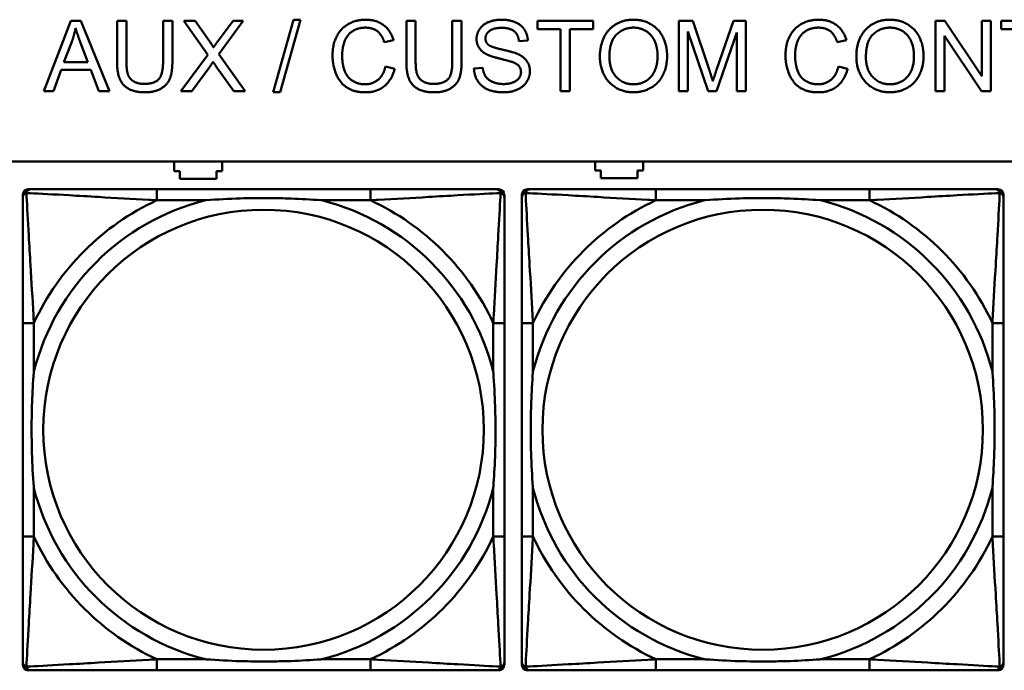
# Model space of a CAD drawing. Header units: inches. Extents: x 7.4 to 53, y 27.5 to 52.4.
# Tile 47 of 128: x 32.9 to 34.3, y 33.1 to 34. Entities that reach past the tile are written whole.
import ezdxf

# ---------------------------------------------------------------- set-up
doc = ezdxf.new("R2010")
doc.units = ezdxf.units.IN
doc.header["$MEASUREMENT"] = 0
doc.layers.add('Visible Edges(ANSI)', color=7, linetype='Continuous', lineweight=50)
doc.layers.add('Visible Tangent Edges(ANSI)', color=7, linetype='Continuous', lineweight=50)

msp = doc.modelspace()

# ---------------------------------------------------------------- linework, layer by layer
at = {"layer": 'Visible Edges(ANSI)'}
for p, q in [((32.9341, 33.9162), (32.9725, 34.0162)), ((32.9725, 34.0162), (32.9868, 34.0162)), ((32.9868, 34.0162), (33.0277, 33.9162)), ((33.0384, 33.9584), (33.0384, 34.0162)), ((33.0384, 34.0162), (33.0517, 34.0162)), ((33.0517, 34.0162), (33.0517, 33.9585)), ((33.1038, 33.9585), (33.1038, 34.0162)), ((33.1038, 34.0162), (33.1171, 34.0162)), ((33.1171, 34.0162), (33.1171, 33.9584)), ((33.1676, 33.968), (33.1336, 34.0162)), ((33.1336, 34.0162), (33.1493, 34.0162)), ((33.1493, 34.0162), (33.1676, 33.9906)), ((33.2179, 34.0162), (33.1833, 33.9686)), ((33.1836, 33.9896), (33.2035, 34.0162)), ((33.2035, 34.0162), (33.2179, 34.0162)), ((33.2604, 33.9145), (33.2894, 34.0179)), ((33.2993, 34.0179), (33.2703, 33.9145)), ((33.2894, 34.0179), (33.2993, 34.0179)), ((33.4499, 33.9584), (33.4499, 34.0162)), ((33.4499, 34.0162), (33.4631, 34.0162)), ((33.4631, 34.0162), (33.4631, 33.9585)), ((33.5153, 33.9585), (33.5153, 34.0162)), ((33.5153, 34.0162), (33.5285, 34.0162)), ((33.5285, 34.0162), (33.5285, 33.9584)), ((33.6363, 34.0044), (33.6363, 34.0162)), ((33.6363, 34.0162), (33.7156, 34.0162)), ((33.7156, 34.0162), (33.7156, 34.0044)), ((33.8375, 34.0162), (33.8574, 34.0162)), ((33.8375, 33.9162), (33.8375, 34.0162)), ((33.8574, 34.0162), (33.8811, 33.9454)), ((33.8912, 33.9466), (33.9152, 34.0162)), ((33.9152, 34.0162), (33.933, 34.0162)), ((33.933, 34.0162), (33.933, 33.9162)), ((34.2025, 34.0162), (34.2161, 34.0162)), ((34.2025, 33.9162), (34.2025, 34.0162)), ((34.2161, 34.0162), (34.2687, 33.9377)), ((34.2687, 33.9377), (34.2687, 34.0162)), ((34.2687, 34.0162), (34.2814, 34.0162)), ((34.2814, 34.0162), (34.2814, 33.9162)), ((34.2961, 34.0044), (34.2961, 34.0162)), ((34.2961, 34.0162), (34.3753, 34.0162)), ((33.6692, 34.0044), (33.6363, 34.0044)), ((33.6692, 33.9162), (33.6692, 34.0044)), ((33.7156, 34.0044), (33.6825, 34.0044)), ((33.6825, 34.0044), (33.6825, 33.9162)), ((33.8791, 33.9162), (33.8502, 34.0013)), ((33.8502, 34.0013), (33.8502, 33.9162)), ((33.9202, 33.9999), (33.891, 33.9162)), ((33.9202, 33.9162), (33.9202, 33.9999)), ((34.2678, 33.9162), (34.2152, 33.9947)), ((34.2152, 33.9947), (34.2152, 33.9162)), ((34.329, 34.0044), (34.2961, 34.0044)), ((32.9629, 33.9572), (32.974, 33.9865)), ((32.9864, 33.9849), (32.9969, 33.9572)), ((33.4317, 33.9888), (33.4186, 33.9857)), ((33.6227, 33.9881), (33.6101, 33.9871)), ((34.0759, 33.9888), (34.0629, 33.9857)), ((33.129, 33.9162), (33.1676, 33.968)), ((33.1833, 33.9686), (33.2207, 33.9162)), ((32.9969, 33.9572), (32.9629, 33.9572)), ((33.1702, 33.9509), (33.1449, 33.9162)), ((33.2045, 33.9162), (33.1791, 33.9519)), ((33.4201, 33.9513), (33.4333, 33.948)), ((34.0644, 33.9513), (34.0776, 33.948)), ((32.9591, 33.9464), (32.9481, 33.9162)), ((33.001, 33.9464), (32.9591, 33.9464)), ((33.0126, 33.9162), (33.001, 33.9464)), ((33.5461, 33.9483), (33.5586, 33.9494)), ((32.9481, 33.9162), (32.9341, 33.9162)), ((33.0277, 33.9162), (33.0126, 33.9162)), ((33.1449, 33.9162), (33.129, 33.9162)), ((33.2207, 33.9162), (33.2045, 33.9162)), ((33.2703, 33.9145), (33.2604, 33.9145)), ((33.6825, 33.9162), (33.6692, 33.9162)), ((33.8502, 33.9162), (33.8375, 33.9162)), ((33.891, 33.9162), (33.8791, 33.9162)), ((33.933, 33.9162), (33.9202, 33.9162)), ((34.2152, 33.9162), (34.2025, 33.9162)), ((34.2814, 33.9162), (34.2678, 33.9162)), ((25.0548, 33.8162), (42.1488, 33.8162)), ((33.1197, 33.8021), (33.1197, 33.8161)), ((33.1197, 33.8161), (33.1277, 33.8161)), ((33.1277, 33.8161), (33.1277, 33.8162)), ((33.1797, 33.8162), (33.1797, 33.8161)), ((33.1797, 33.8161), (33.1877, 33.8161)), ((33.1877, 33.8161), (33.1877, 33.8021)), ((33.7187, 33.8031), (33.7187, 33.8162)), ((33.7867, 33.8162), (33.7867, 33.8031)), ((33.1277, 33.8021), (33.1197, 33.8021)), ((33.1277, 33.7911), (33.1277, 33.8021)), ((33.1797, 33.8021), (33.1797, 33.7911)), ((33.1877, 33.8021), (33.1797, 33.8021)), ((33.7267, 33.8031), (33.7187, 33.8031)), ((33.7267, 33.7921), (33.7267, 33.8031)), ((33.7787, 33.8031), (33.7787, 33.7921)), ((33.7867, 33.8031), (33.7787, 33.8031)), ((33.1797, 33.7911), (33.1277, 33.7911)), ((33.7787, 33.7921), (33.7267, 33.7921)), ((32.9042, 33.0993), (32.9042, 33.7686)), ((32.9121, 33.7765), (32.9161, 33.7765)), ((33.3987, 33.7765), (33.0948, 33.7765)), ((33.5775, 33.7765), (33.5814, 33.7765)), ((33.5893, 33.7686), (33.5893, 33.7647)), ((33.6142, 33.0993), (33.6142, 33.7686)), ((33.6221, 33.7765), (33.6261, 33.7765)), ((34.1087, 33.7765), (33.8048, 33.7765)), ((34.2875, 33.7765), (34.2914, 33.7765)), ((34.2993, 33.7686), (34.2993, 33.7647)), ((32.9042, 33.5859), (32.9042, 33.282)), ((33.5893, 33.282), (33.5893, 33.5859)), ((33.6142, 33.5859), (33.6142, 33.282)), ((34.2993, 33.282), (34.2993, 33.5859)), ((33.5893, 33.1033), (33.5893, 33.0993)), ((34.2993, 33.1033), (34.2993, 33.0993)), ((33.5814, 33.0915), (32.9121, 33.0915)), ((33.0948, 33.0915), (33.3987, 33.0915)), ((34.2914, 33.0915), (33.6221, 33.0915)), ((33.8048, 33.0915), (34.1087, 33.0915))]:
    msp.add_line(p, q, dxfattribs=at)
for centre, radius, start, end in [((32.9121, 33.7686), 0.00787, 90, 180), ((32.9161, 33.7647), 0.0118, 90, 180), ((33.5775, 33.7647), 0.0118, 0, 90), ((33.5814, 33.7686), 0.00787, 0, 90), ((33.6221, 33.7686), 0.00787, 90, 180), ((33.6261, 33.7647), 0.0118, 90, 180), ((34.2875, 33.7647), 0.0118, 0, 90), ((34.2914, 33.7686), 0.00787, 0, 90), ((32.9161, 33.1033), 0.0118, 180, 270), ((32.9121, 33.0993), 0.00787, 180, 270), ((33.5775, 33.1033), 0.0118, 270, 360), ((33.5814, 33.0993), 0.00787, 270, 0), ((33.6261, 33.1033), 0.0118, 180, 270), ((33.6221, 33.0993), 0.00787, 180, 270), ((34.2875, 33.1033), 0.0118, 270, 360), ((34.2914, 33.0993), 0.00787, 270, 0)]:
    msp.add_arc(centre, radius, start, end, dxfattribs=at)
for points in [[(33.3449, 33.9669), (33.3449, 33.9826), (33.3569, 34.0059), (33.3789, 34.0179), (33.3922, 34.0179)], [(33.3919, 34.0066), (33.3804, 34.0066), (33.3648, 33.9955), (33.3586, 33.9769), (33.3586, 33.967)], [(33.4186, 33.9857), (33.4151, 33.9966), (33.4019, 34.0066), (33.3919, 34.0066)], [(33.3922, 34.0179), (33.4072, 34.0179), (33.4276, 34.0026), (33.4317, 33.9888)], [(33.5498, 33.9903), (33.5498, 33.998), (33.5584, 34.0111), (33.575, 34.0179), (33.5851, 34.0179)], [(33.5851, 34.0179), (33.5962, 34.0179), (33.6132, 34.0108), (33.6224, 33.9968), (33.6227, 33.9881)], [(33.7252, 33.9649), (33.7252, 33.9898), (33.7519, 34.0179), (33.7731, 34.0179)], [(33.7388, 33.9647), (33.7388, 33.9873), (33.7591, 34.0066), (33.7731, 34.0066)], [(33.7731, 34.0179), (33.7869, 34.0179), (33.8092, 34.0047), (33.8208, 33.981), (33.8208, 33.966)], [(33.7731, 34.0066), (33.783, 34.0066), (33.799, 33.9966), (33.8072, 33.9784), (33.8072, 33.9662)], [(33.9892, 33.9669), (33.9892, 33.9826), (34.0012, 34.0059), (34.0232, 34.0179), (34.0365, 34.0179)], [(34.0362, 34.0066), (34.0247, 34.0066), (34.0091, 33.9955), (34.0029, 33.9769), (34.0029, 33.967)], [(34.0629, 33.9857), (34.0594, 33.9966), (34.0462, 34.0066), (34.0362, 34.0066)], [(34.0365, 34.0179), (34.0515, 34.0179), (34.0719, 34.0026), (34.0759, 33.9888)], [(34.09, 33.9649), (34.09, 33.9898), (34.1167, 34.0179), (34.1378, 34.0179)], [(34.1036, 33.9647), (34.1036, 33.9873), (34.1239, 34.0066), (34.1379, 34.0066)], [(34.1378, 34.0179), (34.1517, 34.0179), (34.174, 34.0047), (34.1856, 33.981), (34.1856, 33.966)], [(34.1379, 34.0066), (34.1478, 34.0066), (34.1638, 33.9966), (34.172, 33.9784), (34.172, 33.9662)], [(32.974, 33.9865), (32.9774, 33.9961), (32.9794, 34.0057)], [(32.9794, 34.0057), (32.9817, 33.9976), (32.9864, 33.9849)], [(33.5856, 34.0063), (33.5736, 34.0063), (33.5625, 33.9974), (33.5625, 33.9913)], [(33.6101, 33.9871), (33.6091, 33.9966), (33.5972, 34.0063), (33.5856, 34.0063)], [(33.1676, 33.9906), (33.1733, 33.9826), (33.1756, 33.9783)], [(33.1756, 33.9783), (33.1789, 33.9836), (33.1836, 33.9896)], [(33.564, 33.9686), (33.5568, 33.9724), (33.5498, 33.9835), (33.5498, 33.9903)], [(33.5625, 33.9913), (33.5625, 33.9858), (33.5664, 33.9823)], [(33.5664, 33.9823), (33.5703, 33.9789), (33.6027, 33.9716), (33.6087, 33.9689)], [(33.392, 33.9145), (33.3758, 33.9145), (33.3555, 33.9277), (33.3449, 33.9526), (33.3449, 33.9669)], [(33.3586, 33.967), (33.3586, 33.9543), (33.366, 33.9352), (33.3817, 33.9259), (33.3908, 33.9259)], [(33.6013, 33.9574), (33.5972, 33.959), (33.5695, 33.9657), (33.564, 33.9686)], [(33.6087, 33.9689), (33.6174, 33.9648), (33.6257, 33.9525), (33.6257, 33.9445)], [(33.7731, 33.9145), (33.7589, 33.9145), (33.7366, 33.9282), (33.7252, 33.9517), (33.7252, 33.9649)], [(33.773, 33.9259), (33.7583, 33.9259), (33.7388, 33.9467), (33.7388, 33.9647)], [(33.8072, 33.9662), (33.8072, 33.9468), (33.7879, 33.9259), (33.773, 33.9259)], [(33.8208, 33.966), (33.8208, 33.9509), (33.8086, 33.9269), (33.786, 33.9145), (33.7731, 33.9145)], [(34.0362, 33.9145), (34.0201, 33.9145), (33.9998, 33.9277), (33.9892, 33.9526), (33.9892, 33.9669)], [(34.0029, 33.967), (34.0029, 33.9543), (34.0103, 33.9352), (34.0259, 33.9259), (34.0351, 33.9259)], [(34.1378, 33.9145), (34.1237, 33.9145), (34.1014, 33.9282), (34.09, 33.9517), (34.09, 33.9649)], [(34.1378, 33.9259), (34.1231, 33.9259), (34.1036, 33.9467), (34.1036, 33.9647)], [(34.172, 33.9662), (34.172, 33.9468), (34.1527, 33.9259), (34.1378, 33.9259)], [(34.1856, 33.966), (34.1856, 33.9509), (34.1734, 33.9269), (34.1508, 33.9145), (34.1378, 33.9145)], [(33.078, 33.9145), (33.064, 33.9145), (33.0461, 33.9242), (33.0384, 33.9426), (33.0384, 33.9584)], [(33.0517, 33.9585), (33.0517, 33.9455), (33.0565, 33.9332), (33.0683, 33.9265), (33.0769, 33.9265)], [(33.0769, 33.9265), (33.0914, 33.9265), (33.1038, 33.9397), (33.1038, 33.9585)], [(33.1171, 33.9584), (33.1171, 33.9433), (33.1103, 33.9256), (33.0925, 33.9145), (33.078, 33.9145)], [(33.175, 33.958), (33.1717, 33.9529), (33.1702, 33.9509)], [(33.1791, 33.9519), (33.177, 33.9549), (33.175, 33.958)], [(33.3908, 33.9259), (33.4019, 33.9259), (33.4173, 33.9387), (33.4201, 33.9513)], [(33.4894, 33.9145), (33.4754, 33.9145), (33.4575, 33.9242), (33.4499, 33.9426), (33.4499, 33.9584)], [(33.4631, 33.9585), (33.4631, 33.9455), (33.4679, 33.9332), (33.4798, 33.9265), (33.4883, 33.9265)], [(33.4883, 33.9265), (33.5029, 33.9265), (33.5153, 33.9397), (33.5153, 33.9585)], [(33.5285, 33.9584), (33.5285, 33.9433), (33.5218, 33.9256), (33.5039, 33.9145), (33.4894, 33.9145)], [(33.613, 33.9433), (33.613, 33.948), (33.6076, 33.9551), (33.6013, 33.9574)], [(34.0351, 33.9259), (34.0462, 33.9259), (34.0616, 33.9387), (34.0644, 33.9513)], [(33.4333, 33.948), (33.4291, 33.9317), (33.4076, 33.9145), (33.392, 33.9145)], [(33.5888, 33.9145), (33.5751, 33.9145), (33.5568, 33.9224), (33.5464, 33.9383), (33.5461, 33.9483)], [(33.5586, 33.9494), (33.5595, 33.9419), (33.566, 33.9323), (33.5796, 33.9263), (33.5881, 33.9263)], [(33.5881, 33.9263), (33.5957, 33.9263), (33.6074, 33.9308), (33.613, 33.9387), (33.613, 33.9433)], [(33.6257, 33.9445), (33.6257, 33.9365), (33.6166, 33.9224), (33.5994, 33.9145), (33.5888, 33.9145)], [(33.8811, 33.9454), (33.8843, 33.9355), (33.8859, 33.9306)], [(33.8859, 33.9306), (33.8875, 33.936), (33.8912, 33.9466)], [(34.0776, 33.948), (34.0734, 33.9317), (34.0519, 33.9145), (34.0362, 33.9145)]]:
    msp.add_open_spline(points, degree=2, dxfattribs=at)
for points, knots in [([(33.0948, 33.7765), (33.0912, 33.7765), (33.0876, 33.7765), (33.084, 33.7765), (33.0508, 33.7765), (33.0171, 33.7765), (32.9863, 33.7765), (32.9593, 33.7765), (32.9338, 33.7765), (32.9203, 33.7765), (32.9187, 33.7765), (32.9173, 33.7765), (32.9161, 33.7765)], [0, 0, 0, 0, 0.0272471, 0.0272471, 0.0272471, 0.2790553, 0.2790553, 0.2790553, 0.4988354, 0.4988354, 0.4988354, 0.5252205, 0.5252205, 0.5252205, 0.5252205]), ([(33.5775, 33.7765), (33.5626, 33.7765), (33.521, 33.7765), (33.4803, 33.7765), (33.4538, 33.7765), (33.4259, 33.7765), (33.3987, 33.7765)], [-0.5252205, -0.5252205, -0.5252205, -0.5252205, -0.20743, -0.20743, -0.20743, 0, 0, 0, 0]), ([(33.8048, 33.7765), (33.8012, 33.7765), (33.7976, 33.7765), (33.794, 33.7765), (33.7608, 33.7765), (33.7271, 33.7765), (33.6963, 33.7765), (33.6693, 33.7765), (33.6438, 33.7765), (33.6303, 33.7765), (33.6287, 33.7765), (33.6273, 33.7765), (33.6261, 33.7765)], [0, 0, 0, 0, 0.0272471, 0.0272471, 0.0272471, 0.2790553, 0.2790553, 0.2790553, 0.4988354, 0.4988354, 0.4988354, 0.5252205, 0.5252205, 0.5252205, 0.5252205]), ([(34.2875, 33.7765), (34.2726, 33.7765), (34.231, 33.7765), (34.1903, 33.7765), (34.1638, 33.7765), (34.1359, 33.7765), (34.1087, 33.7765)], [-0.5252205, -0.5252205, -0.5252205, -0.5252205, -0.20743, -0.20743, -0.20743, 0, 0, 0, 0]), ([(32.9042, 33.7647), (32.9042, 33.7498), (32.9042, 33.7082), (32.9042, 33.6676), (32.9042, 33.641), (32.9042, 33.6132), (32.9042, 33.5859)], [-0.5252205, -0.5252205, -0.5252205, -0.5252205, -0.20743, -0.20743, -0.20743, 0, 0, 0, 0]), ([(33.164, 33.7607), (33.1645, 33.7608), (33.1649, 33.7608), (33.1814, 33.7621), (33.1975, 33.7629), (33.2204, 33.7636), (33.2271, 33.7638), (33.2363, 33.7639), (33.2388, 33.7639), (33.2428, 33.7639), (33.2444, 33.7639), (33.2476, 33.7639), (33.2491, 33.7639), (33.2527, 33.7639), (33.2547, 33.7639), (33.2609, 33.7638), (33.265, 33.7638), (33.2747, 33.7636), (33.2803, 33.7634), (33.3001, 33.7627), (33.3142, 33.7619), (33.3286, 33.7608), (33.3291, 33.7608), (33.3295, 33.7607)], [-0.416114, -0.416114, -0.416114, -0.416114, -0.4127691, -0.4127691, -0.2896446, -0.2896446, -0.2388934, -0.2388934, -0.2201881, -0.2201881, -0.2080204, -0.2080204, -0.196499, -0.196499, -0.1809939, -0.1809939, -0.149741, -0.149741, -0.1073162, -0.1073162, 0, 0, 0.0033356, 0.0033356, 0.0033356, 0.0033356]), ([(33.5893, 33.5859), (33.5893, 33.5895), (33.5893, 33.5931), (33.5893, 33.5967), (33.5893, 33.6299), (33.5893, 33.6636), (33.5893, 33.6945), (33.5893, 33.7214), (33.5893, 33.747), (33.5893, 33.7604), (33.5893, 33.762), (33.5893, 33.7635), (33.5893, 33.7647)], [0, 0, 0, 0, 0.0272471, 0.0272471, 0.0272471, 0.2790553, 0.2790553, 0.2790553, 0.4988354, 0.4988354, 0.4988354, 0.5252205, 0.5252205, 0.5252205, 0.5252205]), ([(33.6142, 33.7647), (33.6142, 33.7498), (33.6142, 33.7082), (33.6142, 33.6676), (33.6142, 33.641), (33.6142, 33.6132), (33.6142, 33.5859)], [-0.5252205, -0.5252205, -0.5252205, -0.5252205, -0.20743, -0.20743, -0.20743, 0, 0, 0, 0]), ([(33.874, 33.7607), (33.8745, 33.7608), (33.8749, 33.7608), (33.8914, 33.7621), (33.9075, 33.7629), (33.9304, 33.7636), (33.9371, 33.7638), (33.9463, 33.7639), (33.9488, 33.7639), (33.9528, 33.7639), (33.9544, 33.7639), (33.9576, 33.7639), (33.9591, 33.7639), (33.9627, 33.7639), (33.9647, 33.7639), (33.9709, 33.7638), (33.975, 33.7638), (33.9847, 33.7636), (33.9903, 33.7634), (34.0101, 33.7627), (34.0242, 33.7619), (34.0386, 33.7608), (34.0391, 33.7608), (34.0395, 33.7607)], [-0.416114, -0.416114, -0.416114, -0.416114, -0.4127691, -0.4127691, -0.2896446, -0.2896446, -0.2388934, -0.2388934, -0.2201881, -0.2201881, -0.2080204, -0.2080204, -0.196499, -0.196499, -0.1809939, -0.1809939, -0.149741, -0.149741, -0.1073162, -0.1073162, 0, 0, 0.0033356, 0.0033356, 0.0033356, 0.0033356]), ([(34.2993, 33.5859), (34.2993, 33.5895), (34.2993, 33.5931), (34.2993, 33.5967), (34.2993, 33.6299), (34.2993, 33.6636), (34.2993, 33.6945), (34.2993, 33.7214), (34.2993, 33.747), (34.2993, 33.7604), (34.2993, 33.762), (34.2993, 33.7635), (34.2993, 33.7647)], [0, 0, 0, 0, 0.0272471, 0.0272471, 0.0272471, 0.2790553, 0.2790553, 0.2790553, 0.4988354, 0.4988354, 0.4988354, 0.5252205, 0.5252205, 0.5252205, 0.5252205]), ([(32.92, 33.3512), (32.92, 33.3517), (32.9199, 33.3521), (32.9187, 33.3686), (32.9178, 33.3847), (32.9171, 33.4076), (32.917, 33.4143), (32.9169, 33.4235), (32.9168, 33.426), (32.9168, 33.4301), (32.9168, 33.4317), (32.9168, 33.4348), (32.9168, 33.4363), (32.9168, 33.4399), (32.9168, 33.4419), (32.9169, 33.4481), (32.917, 33.4522), (32.9172, 33.462), (32.9173, 33.4676), (32.918, 33.4873), (32.9188, 33.5014), (32.9199, 33.5159), (32.92, 33.5163), (32.92, 33.5167)], [-0.416114, -0.416114, -0.416114, -0.416114, -0.4127691, -0.4127691, -0.2896446, -0.2896446, -0.2388934, -0.2388934, -0.2201881, -0.2201881, -0.2080204, -0.2080204, -0.196499, -0.196499, -0.1809939, -0.1809939, -0.149741, -0.149741, -0.1073162, -0.1073162, 0, 0, 0.0033356, 0.0033356, 0.0033356, 0.0033356]), ([(33.5735, 33.5167), (33.5736, 33.5163), (33.5736, 33.5159), (33.5748, 33.4994), (33.5757, 33.4833), (33.5764, 33.4603), (33.5765, 33.4536), (33.5767, 33.4445), (33.5767, 33.442), (33.5767, 33.4379), (33.5767, 33.4363), (33.5767, 33.4332), (33.5767, 33.4317), (33.5767, 33.4281), (33.5767, 33.426), (33.5766, 33.4199), (33.5766, 33.4157), (33.5764, 33.406), (33.5762, 33.4004), (33.5755, 33.3806), (33.5747, 33.3666), (33.5736, 33.3521), (33.5736, 33.3517), (33.5735, 33.3512)], [-0.416114, -0.416114, -0.416114, -0.416114, -0.4127691, -0.4127691, -0.2896446, -0.2896446, -0.2388934, -0.2388934, -0.2201881, -0.2201881, -0.2080204, -0.2080204, -0.196499, -0.196499, -0.1809939, -0.1809939, -0.149741, -0.149741, -0.1073162, -0.1073162, 0, 0, 0.0033356, 0.0033356, 0.0033356, 0.0033356]), ([(33.63, 33.3512), (33.63, 33.3517), (33.6299, 33.3521), (33.6287, 33.3686), (33.6278, 33.3847), (33.6271, 33.4076), (33.627, 33.4143), (33.6269, 33.4235), (33.6268, 33.426), (33.6268, 33.4301), (33.6268, 33.4317), (33.6268, 33.4348), (33.6268, 33.4363), (33.6268, 33.4399), (33.6268, 33.4419), (33.6269, 33.4481), (33.627, 33.4522), (33.6272, 33.462), (33.6273, 33.4676), (33.628, 33.4873), (33.6288, 33.5014), (33.6299, 33.5159), (33.63, 33.5163), (33.63, 33.5167)], [-0.416114, -0.416114, -0.416114, -0.416114, -0.4127691, -0.4127691, -0.2896446, -0.2896446, -0.2388934, -0.2388934, -0.2201881, -0.2201881, -0.2080204, -0.2080204, -0.196499, -0.196499, -0.1809939, -0.1809939, -0.149741, -0.149741, -0.1073162, -0.1073162, 0, 0, 0.0033356, 0.0033356, 0.0033356, 0.0033356]), ([(34.2835, 33.5167), (34.2836, 33.5163), (34.2836, 33.5159), (34.2848, 33.4994), (34.2857, 33.4833), (34.2864, 33.4603), (34.2865, 33.4536), (34.2867, 33.4445), (34.2867, 33.442), (34.2867, 33.4379), (34.2867, 33.4363), (34.2867, 33.4332), (34.2867, 33.4317), (34.2867, 33.4281), (34.2867, 33.426), (34.2866, 33.4199), (34.2866, 33.4157), (34.2864, 33.406), (34.2862, 33.4004), (34.2855, 33.3806), (34.2847, 33.3666), (34.2836, 33.3521), (34.2836, 33.3517), (34.2835, 33.3512)], [-0.416114, -0.416114, -0.416114, -0.416114, -0.4127691, -0.4127691, -0.2896446, -0.2896446, -0.2388934, -0.2388934, -0.2201881, -0.2201881, -0.2080204, -0.2080204, -0.196499, -0.196499, -0.1809939, -0.1809939, -0.149741, -0.149741, -0.1073162, -0.1073162, 0, 0, 0.0033356, 0.0033356, 0.0033356, 0.0033356]), ([(32.9042, 33.282), (32.9042, 33.2548), (32.9042, 33.2269), (32.9042, 33.2004), (32.9042, 33.1598), (32.9042, 33.1182), (32.9042, 33.1033)], [3.9382945, 3.9382945, 3.9382945, 3.9382945, 4.1457245, 4.1457245, 4.1457245, 4.463515, 4.463515, 4.463515, 4.463515]), ([(33.5893, 33.1033), (33.5893, 33.1182), (33.5893, 33.1598), (33.5893, 33.2004), (33.5893, 33.2269), (33.5893, 33.2548), (33.5893, 33.282)], [-0.5252205, -0.5252205, -0.5252205, -0.5252205, -0.20743, -0.20743, -0.20743, 0, 0, 0, 0]), ([(33.6142, 33.282), (33.6142, 33.2548), (33.6142, 33.2269), (33.6142, 33.2004), (33.6142, 33.1598), (33.6142, 33.1182), (33.6142, 33.1033)], [3.9382945, 3.9382945, 3.9382945, 3.9382945, 4.1457245, 4.1457245, 4.1457245, 4.463515, 4.463515, 4.463515, 4.463515]), ([(34.2993, 33.1033), (34.2993, 33.1182), (34.2993, 33.1598), (34.2993, 33.2004), (34.2993, 33.2269), (34.2993, 33.2548), (34.2993, 33.282)], [-0.5252205, -0.5252205, -0.5252205, -0.5252205, -0.20743, -0.20743, -0.20743, 0, 0, 0, 0]), ([(33.3295, 33.1072), (33.3291, 33.1072), (33.3286, 33.1071), (33.3142, 33.1061), (33.3001, 33.1053), (33.2803, 33.1045), (33.2747, 33.1044), (33.265, 33.1042), (33.2609, 33.1041), (33.2547, 33.1041), (33.2527, 33.1041), (33.2491, 33.104), (33.2476, 33.104), (33.2444, 33.104), (33.2428, 33.104), (33.2388, 33.1041), (33.2363, 33.1041), (33.2271, 33.1042), (33.2204, 33.1043), (33.1975, 33.105), (33.1814, 33.1059), (33.1649, 33.1071), (33.1645, 33.1072), (33.164, 33.1072)], [-0.4149464, -0.4149464, -0.4149464, -0.4149464, -0.41162, -0.41162, -0.3046026, -0.3046026, -0.2622958, -0.2622958, -0.23113, -0.23113, -0.215668, -0.215668, -0.2041787, -0.2041787, -0.1920448, -0.1920448, -0.1733916, -0.1733916, -0.1227817, -0.1227817, 0, 0, 0.0033356, 0.0033356, 0.0033356, 0.0033356]), ([(34.0395, 33.1072), (34.0391, 33.1072), (34.0386, 33.1071), (34.0242, 33.1061), (34.0101, 33.1053), (33.9903, 33.1045), (33.9847, 33.1044), (33.975, 33.1042), (33.9709, 33.1041), (33.9647, 33.1041), (33.9627, 33.1041), (33.9591, 33.104), (33.9576, 33.104), (33.9544, 33.104), (33.9528, 33.104), (33.9488, 33.1041), (33.9463, 33.1041), (33.9371, 33.1042), (33.9304, 33.1043), (33.9075, 33.105), (33.8914, 33.1059), (33.8749, 33.1071), (33.8745, 33.1072), (33.874, 33.1072)], [-0.4149464, -0.4149464, -0.4149464, -0.4149464, -0.41162, -0.41162, -0.3046026, -0.3046026, -0.2622958, -0.2622958, -0.23113, -0.23113, -0.215668, -0.215668, -0.2041787, -0.2041787, -0.1920448, -0.1920448, -0.1733916, -0.1733916, -0.1227817, -0.1227817, 0, 0, 0.0033356, 0.0033356, 0.0033356, 0.0033356]), ([(32.9161, 33.0915), (32.9309, 33.0915), (32.9725, 33.0915), (33.0132, 33.0915), (33.0397, 33.0915), (33.0676, 33.0915), (33.0948, 33.0915)], [-0.5252205, -0.5252205, -0.5252205, -0.5252205, -0.20743, -0.20743, -0.20743, 0, 0, 0, 0]), ([(33.3987, 33.0915), (33.4259, 33.0915), (33.4538, 33.0915), (33.4803, 33.0915), (33.521, 33.0915), (33.5626, 33.0915), (33.5775, 33.0915)], [3.9382945, 3.9382945, 3.9382945, 3.9382945, 4.1457245, 4.1457245, 4.1457245, 4.463515, 4.463515, 4.463515, 4.463515]), ([(33.6261, 33.0915), (33.6409, 33.0915), (33.6825, 33.0915), (33.7232, 33.0915), (33.7497, 33.0915), (33.7776, 33.0915), (33.8048, 33.0915)], [-0.5252205, -0.5252205, -0.5252205, -0.5252205, -0.20743, -0.20743, -0.20743, 0, 0, 0, 0]), ([(34.1087, 33.0915), (34.1359, 33.0915), (34.1638, 33.0915), (34.1903, 33.0915), (34.231, 33.0915), (34.2726, 33.0915), (34.2875, 33.0915)], [3.9382945, 3.9382945, 3.9382945, 3.9382945, 4.1457245, 4.1457245, 4.1457245, 4.463515, 4.463515, 4.463515, 4.463515])]:
    msp.add_open_spline(points, degree=3, knots=knots, dxfattribs=at)
at = {"layer": 'Visible Tangent Edges(ANSI)'}
for p, q in [((33.0948, 33.7765), (33.0948, 33.7607)), ((33.3987, 33.7765), (33.3987, 33.7607)), ((33.8048, 33.7765), (33.8048, 33.7607)), ((34.1087, 33.7765), (34.1087, 33.7607)), ((33.0948, 33.7607), (33.164, 33.7607)), ((33.3295, 33.7607), (33.3987, 33.7607)), ((33.8048, 33.7607), (33.874, 33.7607)), ((34.0395, 33.7607), (34.1087, 33.7607)), ((32.92, 33.5859), (32.9042, 33.5859)), ((32.92, 33.5167), (32.92, 33.5859)), ((33.5893, 33.5859), (33.5735, 33.5859)), ((33.5735, 33.5859), (33.5735, 33.5167)), ((33.63, 33.5859), (33.6142, 33.5859)), ((33.63, 33.5167), (33.63, 33.5859)), ((34.2993, 33.5859), (34.2835, 33.5859)), ((34.2835, 33.5859), (34.2835, 33.5167)), ((32.92, 33.282), (32.92, 33.3512)), ((33.5735, 33.3512), (33.5735, 33.282)), ((33.63, 33.282), (33.63, 33.3512)), ((34.2835, 33.3512), (34.2835, 33.282)), ((32.92, 33.282), (32.9042, 33.282)), ((33.5893, 33.282), (33.5735, 33.282)), ((33.63, 33.282), (33.6142, 33.282)), ((34.2993, 33.282), (34.2835, 33.282)), ((33.0948, 33.1072), (33.0948, 33.0915)), ((33.164, 33.1072), (33.0948, 33.1072)), ((33.3987, 33.1072), (33.3295, 33.1072)), ((33.3987, 33.1072), (33.3987, 33.0915)), ((33.8048, 33.1072), (33.8048, 33.0915)), ((33.874, 33.1072), (33.8048, 33.1072)), ((34.1087, 33.1072), (34.0395, 33.1072)), ((34.1087, 33.1072), (34.1087, 33.0915))]:
    msp.add_line(p, q, dxfattribs=at)
for centre in [(33.2468, 33.434), (33.9568, 33.434)]:
    msp.add_circle(centre, 0.3133, dxfattribs=at)
for centre, radius, start, end in [((33.2468, 33.434), 0.3371, 104.2103, 165.7897), ((33.2468, 33.434), 0.3604, 114.9407, 155.0593), ((33.2468, 33.434), 0.3371, 14.2103, 75.7897), ((33.2468, 33.434), 0.3604, 24.9407, 65.0593), ((33.9568, 33.434), 0.3371, 104.2103, 165.7897), ((33.9568, 33.434), 0.3604, 114.9407, 155.0593), ((33.9568, 33.434), 0.3371, 14.2103, 75.7897), ((33.9568, 33.434), 0.3604, 24.9407, 65.0593), ((33.2468, 33.434), 0.3371, 194.2103, 255.7897), ((33.2468, 33.434), 0.3371, 284.2103, 345.7897), ((33.9568, 33.434), 0.3371, 194.2103, 255.7897), ((33.9568, 33.434), 0.3371, 284.2103, 345.7897), ((33.2468, 33.434), 0.3604, 204.9407, 245.0593), ((33.2468, 33.434), 0.3604, 294.9407, 335.0593), ((33.9568, 33.434), 0.3604, 204.9407, 245.0593), ((33.9568, 33.434), 0.3604, 294.9407, 335.0593)]:
    msp.add_arc(centre, radius, start, end, dxfattribs=at)
for points, knots in [([(32.9042, 33.7647), (32.9042, 33.7653), (32.9043, 33.7659), (32.9046, 33.7668), (32.9047, 33.7673), (32.9051, 33.7679), (32.9052, 33.7682), (32.9055, 33.7686), (32.9056, 33.7687), (32.9059, 33.7691), (32.9062, 33.7693), (32.9069, 33.77), (32.9074, 33.7703), (32.9084, 33.7708), (32.9089, 33.771), (32.9095, 33.7712)], [-0.02627331, -0.02627331, -0.02627331, -0.02627331, -0.02158775, -0.02158775, -0.01736415, -0.01736415, -0.0147244, -0.0147244, -0.01307456, -0.01307456, -0.00977487, -0.00977487, -0.00449537, -0.00449537, 0.00012419, 0.00012419, 0.00012419, 0.00012419]), ([(32.9095, 33.7712), (32.9097, 33.7718), (32.9099, 33.7723), (32.9105, 33.7734), (32.9108, 33.7739), (32.9114, 33.7746), (32.9117, 33.7748), (32.9121, 33.7752), (32.9122, 33.7753), (32.9126, 33.7755), (32.9128, 33.7757), (32.9135, 33.776), (32.9139, 33.7762), (32.9149, 33.7764), (32.9154, 33.7765), (32.9161, 33.7765)], [-0.00012419, -0.00012419, -0.00012419, -0.00012419, 0.00449537, 0.00449537, 0.00977487, 0.00977487, 0.01307456, 0.01307456, 0.0147244, 0.0147244, 0.01736415, 0.01736415, 0.02158775, 0.02158775, 0.02627331, 0.02627331, 0.02627331, 0.02627331]), ([(32.92, 33.5859), (32.9198, 33.5897), (32.9196, 33.5935), (32.9181, 33.6208), (32.9166, 33.645), (32.9144, 33.6828), (32.9136, 33.6969), (32.9116, 33.7321), (32.9105, 33.7523), (32.9097, 33.7677), (32.9096, 33.7695), (32.9095, 33.7712)], [0, 0, 0, 0, 0.0278591, 0.0278591, 0.201273, 0.201273, 0.3066357, 0.3066357, 0.475216, 0.475216, 0.5007189, 0.5007189, 0.5007189, 0.5007189]), ([(32.9095, 33.7712), (32.9112, 33.7711), (32.9131, 33.771), (32.9285, 33.7702), (32.9486, 33.7691), (32.9838, 33.7671), (32.9979, 33.7663), (33.0357, 33.7641), (33.0599, 33.7627), (33.0873, 33.7612), (33.0911, 33.761), (33.0948, 33.7607)], [-0.5007189, -0.5007189, -0.5007189, -0.5007189, -0.475216, -0.475216, -0.3066357, -0.3066357, -0.201273, -0.201273, -0.0278591, -0.0278591, 0, 0, 0, 0]), ([(33.3987, 33.7607), (33.4025, 33.761), (33.4062, 33.7612), (33.4336, 33.7627), (33.4578, 33.7641), (33.4956, 33.7663), (33.5097, 33.7671), (33.5449, 33.7691), (33.565, 33.7702), (33.5805, 33.771), (33.5823, 33.7711), (33.584, 33.7712)], [0, 0, 0, 0, 0.0278591, 0.0278591, 0.201273, 0.201273, 0.3066357, 0.3066357, 0.475216, 0.475216, 0.5007189, 0.5007189, 0.5007189, 0.5007189]), ([(33.584, 33.7712), (33.5839, 33.7695), (33.5838, 33.7677), (33.583, 33.7523), (33.5819, 33.7321), (33.5799, 33.6969), (33.5791, 33.6828), (33.5769, 33.645), (33.5755, 33.6208), (33.5739, 33.5935), (33.5737, 33.5897), (33.5735, 33.5859)], [-0.5007189, -0.5007189, -0.5007189, -0.5007189, -0.475216, -0.475216, -0.3066357, -0.3066357, -0.201273, -0.201273, -0.0278591, -0.0278591, 0, 0, 0, 0]), ([(33.5775, 33.7765), (33.5781, 33.7765), (33.5786, 33.7764), (33.5796, 33.7762), (33.5801, 33.776), (33.5807, 33.7757), (33.581, 33.7755), (33.5813, 33.7753), (33.5815, 33.7752), (33.5819, 33.7748), (33.5821, 33.7746), (33.5827, 33.7739), (33.5831, 33.7734), (33.5836, 33.7723), (33.5838, 33.7718), (33.584, 33.7712)], [-0.02627331, -0.02627331, -0.02627331, -0.02627331, -0.02158775, -0.02158775, -0.01736415, -0.01736415, -0.0147244, -0.0147244, -0.01307456, -0.01307456, -0.00977487, -0.00977487, -0.00449537, -0.00449537, 0.00012419, 0.00012419, 0.00012419, 0.00012419]), ([(33.584, 33.7712), (33.5846, 33.771), (33.5851, 33.7708), (33.5862, 33.7703), (33.5867, 33.77), (33.5874, 33.7693), (33.5876, 33.7691), (33.588, 33.7687), (33.5881, 33.7686), (33.5883, 33.7682), (33.5885, 33.7679), (33.5888, 33.7673), (33.589, 33.7668), (33.5892, 33.7659), (33.5893, 33.7653), (33.5893, 33.7647)], [-0.00012419, -0.00012419, -0.00012419, -0.00012419, 0.00449537, 0.00449537, 0.00977487, 0.00977487, 0.01307456, 0.01307456, 0.0147244, 0.0147244, 0.01736415, 0.01736415, 0.02158775, 0.02158775, 0.02627331, 0.02627331, 0.02627331, 0.02627331]), ([(33.6142, 33.7647), (33.6142, 33.7653), (33.6143, 33.7659), (33.6146, 33.7668), (33.6147, 33.7673), (33.6151, 33.7679), (33.6152, 33.7682), (33.6155, 33.7686), (33.6156, 33.7687), (33.6159, 33.7691), (33.6162, 33.7693), (33.6169, 33.77), (33.6174, 33.7703), (33.6184, 33.7708), (33.6189, 33.771), (33.6195, 33.7712)], [-0.02627331, -0.02627331, -0.02627331, -0.02627331, -0.02158775, -0.02158775, -0.01736415, -0.01736415, -0.0147244, -0.0147244, -0.01307456, -0.01307456, -0.00977487, -0.00977487, -0.00449537, -0.00449537, 0.00012419, 0.00012419, 0.00012419, 0.00012419]), ([(33.6195, 33.7712), (33.6197, 33.7718), (33.6199, 33.7723), (33.6205, 33.7734), (33.6208, 33.7739), (33.6214, 33.7746), (33.6217, 33.7748), (33.6221, 33.7752), (33.6222, 33.7753), (33.6226, 33.7755), (33.6228, 33.7757), (33.6235, 33.776), (33.6239, 33.7762), (33.6249, 33.7764), (33.6254, 33.7765), (33.6261, 33.7765)], [-0.00012419, -0.00012419, -0.00012419, -0.00012419, 0.00449537, 0.00449537, 0.00977487, 0.00977487, 0.01307456, 0.01307456, 0.0147244, 0.0147244, 0.01736415, 0.01736415, 0.02158775, 0.02158775, 0.02627331, 0.02627331, 0.02627331, 0.02627331]), ([(33.63, 33.5859), (33.6298, 33.5897), (33.6296, 33.5935), (33.6281, 33.6208), (33.6266, 33.645), (33.6244, 33.6828), (33.6236, 33.6969), (33.6216, 33.7321), (33.6205, 33.7523), (33.6197, 33.7677), (33.6196, 33.7695), (33.6195, 33.7712)], [0, 0, 0, 0, 0.0278591, 0.0278591, 0.201273, 0.201273, 0.3066357, 0.3066357, 0.475216, 0.475216, 0.5007189, 0.5007189, 0.5007189, 0.5007189]), ([(33.6195, 33.7712), (33.6212, 33.7711), (33.6231, 33.771), (33.6385, 33.7702), (33.6586, 33.7691), (33.6938, 33.7671), (33.7079, 33.7663), (33.7457, 33.7641), (33.7699, 33.7627), (33.7973, 33.7612), (33.8011, 33.761), (33.8048, 33.7607)], [-0.5007189, -0.5007189, -0.5007189, -0.5007189, -0.475216, -0.475216, -0.3066357, -0.3066357, -0.201273, -0.201273, -0.0278591, -0.0278591, 0, 0, 0, 0]), ([(34.1087, 33.7607), (34.1125, 33.761), (34.1162, 33.7612), (34.1436, 33.7627), (34.1678, 33.7641), (34.2056, 33.7663), (34.2197, 33.7671), (34.2549, 33.7691), (34.275, 33.7702), (34.2905, 33.771), (34.2923, 33.7711), (34.294, 33.7712)], [0, 0, 0, 0, 0.0278591, 0.0278591, 0.201273, 0.201273, 0.3066357, 0.3066357, 0.475216, 0.475216, 0.5007189, 0.5007189, 0.5007189, 0.5007189]), ([(34.294, 33.7712), (34.2939, 33.7695), (34.2938, 33.7677), (34.293, 33.7523), (34.2919, 33.7321), (34.2899, 33.6969), (34.2891, 33.6828), (34.2869, 33.645), (34.2855, 33.6208), (34.2839, 33.5935), (34.2837, 33.5897), (34.2835, 33.5859)], [-0.5007189, -0.5007189, -0.5007189, -0.5007189, -0.475216, -0.475216, -0.3066357, -0.3066357, -0.201273, -0.201273, -0.0278591, -0.0278591, 0, 0, 0, 0]), ([(34.2875, 33.7765), (34.2881, 33.7765), (34.2886, 33.7764), (34.2896, 33.7762), (34.2901, 33.776), (34.2907, 33.7757), (34.291, 33.7755), (34.2913, 33.7753), (34.2915, 33.7752), (34.2919, 33.7748), (34.2921, 33.7746), (34.2927, 33.7739), (34.2931, 33.7734), (34.2936, 33.7723), (34.2938, 33.7718), (34.294, 33.7712)], [-0.02627331, -0.02627331, -0.02627331, -0.02627331, -0.02158775, -0.02158775, -0.01736415, -0.01736415, -0.0147244, -0.0147244, -0.01307456, -0.01307456, -0.00977487, -0.00977487, -0.00449537, -0.00449537, 0.00012419, 0.00012419, 0.00012419, 0.00012419]), ([(34.294, 33.7712), (34.2946, 33.771), (34.2951, 33.7708), (34.2962, 33.7703), (34.2967, 33.77), (34.2974, 33.7693), (34.2976, 33.7691), (34.298, 33.7687), (34.2981, 33.7686), (34.2983, 33.7682), (34.2985, 33.7679), (34.2988, 33.7673), (34.299, 33.7668), (34.2992, 33.7659), (34.2993, 33.7653), (34.2993, 33.7647)], [-0.00012419, -0.00012419, -0.00012419, -0.00012419, 0.00449537, 0.00449537, 0.00977487, 0.00977487, 0.01307456, 0.01307456, 0.0147244, 0.0147244, 0.01736415, 0.01736415, 0.02158775, 0.02158775, 0.02627331, 0.02627331, 0.02627331, 0.02627331]), ([(32.9095, 33.0968), (32.9096, 33.0984), (32.9097, 33.1003), (32.9105, 33.1157), (32.9116, 33.1358), (32.9136, 33.1711), (32.9144, 33.1851), (32.9166, 33.223), (32.9181, 33.2471), (32.9196, 33.2745), (32.9198, 33.2783), (32.92, 33.282)], [-4.4390134, -4.4390134, -4.4390134, -4.4390134, -4.4135105, -4.4135105, -4.2449302, -4.2449302, -4.1395675, -4.1395675, -3.9661536, -3.9661536, -3.9382945, -3.9382945, -3.9382945, -3.9382945]), ([(33.5735, 33.282), (33.5737, 33.2783), (33.5739, 33.2745), (33.5755, 33.2471), (33.5769, 33.223), (33.5791, 33.1851), (33.5799, 33.1711), (33.5819, 33.1358), (33.583, 33.1157), (33.5838, 33.1003), (33.5839, 33.0984), (33.584, 33.0968)], [0, 0, 0, 0, 0.0278591, 0.0278591, 0.201273, 0.201273, 0.3066357, 0.3066357, 0.475216, 0.475216, 0.5007189, 0.5007189, 0.5007189, 0.5007189]), ([(33.6195, 33.0968), (33.6196, 33.0984), (33.6197, 33.1003), (33.6205, 33.1157), (33.6216, 33.1358), (33.6236, 33.1711), (33.6244, 33.1851), (33.6266, 33.223), (33.6281, 33.2471), (33.6296, 33.2745), (33.6298, 33.2783), (33.63, 33.282)], [-4.4390134, -4.4390134, -4.4390134, -4.4390134, -4.4135105, -4.4135105, -4.2449302, -4.2449302, -4.1395675, -4.1395675, -3.9661536, -3.9661536, -3.9382945, -3.9382945, -3.9382945, -3.9382945]), ([(34.2835, 33.282), (34.2837, 33.2783), (34.2839, 33.2745), (34.2855, 33.2471), (34.2869, 33.223), (34.2891, 33.1851), (34.2899, 33.1711), (34.2919, 33.1358), (34.293, 33.1157), (34.2938, 33.1003), (34.2939, 33.0984), (34.294, 33.0968)], [0, 0, 0, 0, 0.0278591, 0.0278591, 0.201273, 0.201273, 0.3066357, 0.3066357, 0.475216, 0.475216, 0.5007189, 0.5007189, 0.5007189, 0.5007189]), ([(32.9095, 33.0968), (32.9089, 33.0969), (32.9084, 33.0971), (32.9074, 33.0977), (32.9069, 33.098), (32.9062, 33.0986), (32.9059, 33.0989), (32.9056, 33.0993), (32.9055, 33.0994), (32.9052, 33.0998), (32.9051, 33.1), (32.9047, 33.1007), (32.9046, 33.1011), (32.9043, 33.1021), (32.9042, 33.1027), (32.9042, 33.1033)], [-0.00012419, -0.00012419, -0.00012419, -0.00012419, 0.00449537, 0.00449537, 0.00977487, 0.00977487, 0.01307456, 0.01307456, 0.0147244, 0.0147244, 0.01736415, 0.01736415, 0.02158775, 0.02158775, 0.02627331, 0.02627331, 0.02627331, 0.02627331]), ([(33.0948, 33.1072), (33.0911, 33.107), (33.0873, 33.1068), (33.0599, 33.1053), (33.0357, 33.1038), (32.9979, 33.1016), (32.9838, 33.1008), (32.9486, 33.0988), (32.9285, 33.0977), (32.9131, 33.0969), (32.9112, 33.0968), (32.9095, 33.0968)], [0, 0, 0, 0, 0.0278591, 0.0278591, 0.201273, 0.201273, 0.3066357, 0.3066357, 0.475216, 0.475216, 0.5007189, 0.5007189, 0.5007189, 0.5007189]), ([(32.9161, 33.0915), (32.9154, 33.0915), (32.9149, 33.0915), (32.9139, 33.0918), (32.9135, 33.0919), (32.9128, 33.0923), (32.9126, 33.0924), (32.9122, 33.0927), (32.9121, 33.0928), (32.9117, 33.0931), (32.9114, 33.0934), (32.9108, 33.0941), (32.9105, 33.0946), (32.9099, 33.0956), (32.9097, 33.0962), (32.9095, 33.0968)], [-0.02627331, -0.02627331, -0.02627331, -0.02627331, -0.02158775, -0.02158775, -0.01736415, -0.01736415, -0.0147244, -0.0147244, -0.01307456, -0.01307456, -0.00977487, -0.00977487, -0.00449537, -0.00449537, 0.00012419, 0.00012419, 0.00012419, 0.00012419]), ([(33.584, 33.0968), (33.5823, 33.0968), (33.5805, 33.0969), (33.565, 33.0977), (33.5449, 33.0988), (33.5097, 33.1008), (33.4956, 33.1016), (33.4578, 33.1038), (33.4336, 33.1053), (33.4062, 33.1068), (33.4025, 33.107), (33.3987, 33.1072)], [-4.4390134, -4.4390134, -4.4390134, -4.4390134, -4.4135105, -4.4135105, -4.2449302, -4.2449302, -4.1395675, -4.1395675, -3.9661536, -3.9661536, -3.9382945, -3.9382945, -3.9382945, -3.9382945]), ([(33.584, 33.0968), (33.5838, 33.0962), (33.5836, 33.0956), (33.5831, 33.0946), (33.5827, 33.0941), (33.5821, 33.0934), (33.5819, 33.0931), (33.5815, 33.0928), (33.5813, 33.0927), (33.581, 33.0924), (33.5807, 33.0923), (33.5801, 33.0919), (33.5796, 33.0918), (33.5786, 33.0915), (33.5781, 33.0915), (33.5775, 33.0915)], [-0.00012419, -0.00012419, -0.00012419, -0.00012419, 0.00449537, 0.00449537, 0.00977487, 0.00977487, 0.01307456, 0.01307456, 0.0147244, 0.0147244, 0.01736415, 0.01736415, 0.02158775, 0.02158775, 0.02627331, 0.02627331, 0.02627331, 0.02627331]), ([(33.5893, 33.1033), (33.5893, 33.1027), (33.5892, 33.1021), (33.589, 33.1011), (33.5888, 33.1007), (33.5885, 33.1), (33.5883, 33.0998), (33.5881, 33.0994), (33.588, 33.0993), (33.5876, 33.0989), (33.5874, 33.0986), (33.5867, 33.098), (33.5862, 33.0977), (33.5851, 33.0971), (33.5846, 33.0969), (33.584, 33.0968)], [-0.02627331, -0.02627331, -0.02627331, -0.02627331, -0.02158775, -0.02158775, -0.01736415, -0.01736415, -0.0147244, -0.0147244, -0.01307456, -0.01307456, -0.00977487, -0.00977487, -0.00449537, -0.00449537, 0.00012419, 0.00012419, 0.00012419, 0.00012419]), ([(33.6195, 33.0968), (33.6189, 33.0969), (33.6184, 33.0971), (33.6174, 33.0977), (33.6169, 33.098), (33.6162, 33.0986), (33.6159, 33.0989), (33.6156, 33.0993), (33.6155, 33.0994), (33.6152, 33.0998), (33.6151, 33.1), (33.6147, 33.1007), (33.6146, 33.1011), (33.6143, 33.1021), (33.6142, 33.1027), (33.6142, 33.1033)], [-0.00012419, -0.00012419, -0.00012419, -0.00012419, 0.00449537, 0.00449537, 0.00977487, 0.00977487, 0.01307456, 0.01307456, 0.0147244, 0.0147244, 0.01736415, 0.01736415, 0.02158775, 0.02158775, 0.02627331, 0.02627331, 0.02627331, 0.02627331]), ([(33.8048, 33.1072), (33.8011, 33.107), (33.7973, 33.1068), (33.7699, 33.1053), (33.7457, 33.1038), (33.7079, 33.1016), (33.6938, 33.1008), (33.6586, 33.0988), (33.6385, 33.0977), (33.6231, 33.0969), (33.6212, 33.0968), (33.6195, 33.0968)], [0, 0, 0, 0, 0.0278591, 0.0278591, 0.201273, 0.201273, 0.3066357, 0.3066357, 0.475216, 0.475216, 0.5007189, 0.5007189, 0.5007189, 0.5007189]), ([(33.6261, 33.0915), (33.6254, 33.0915), (33.6249, 33.0915), (33.6239, 33.0918), (33.6235, 33.0919), (33.6228, 33.0923), (33.6226, 33.0924), (33.6222, 33.0927), (33.6221, 33.0928), (33.6217, 33.0931), (33.6214, 33.0934), (33.6208, 33.0941), (33.6205, 33.0946), (33.6199, 33.0956), (33.6197, 33.0962), (33.6195, 33.0968)], [-0.02627331, -0.02627331, -0.02627331, -0.02627331, -0.02158775, -0.02158775, -0.01736415, -0.01736415, -0.0147244, -0.0147244, -0.01307456, -0.01307456, -0.00977487, -0.00977487, -0.00449537, -0.00449537, 0.00012419, 0.00012419, 0.00012419, 0.00012419]), ([(34.294, 33.0968), (34.2923, 33.0968), (34.2905, 33.0969), (34.275, 33.0977), (34.2549, 33.0988), (34.2197, 33.1008), (34.2056, 33.1016), (34.1678, 33.1038), (34.1436, 33.1053), (34.1162, 33.1068), (34.1125, 33.107), (34.1087, 33.1072)], [-4.4390134, -4.4390134, -4.4390134, -4.4390134, -4.4135105, -4.4135105, -4.2449302, -4.2449302, -4.1395675, -4.1395675, -3.9661536, -3.9661536, -3.9382945, -3.9382945, -3.9382945, -3.9382945]), ([(34.294, 33.0968), (34.2938, 33.0962), (34.2936, 33.0956), (34.2931, 33.0946), (34.2927, 33.0941), (34.2921, 33.0934), (34.2919, 33.0931), (34.2915, 33.0928), (34.2913, 33.0927), (34.291, 33.0924), (34.2907, 33.0923), (34.2901, 33.0919), (34.2896, 33.0918), (34.2886, 33.0915), (34.2881, 33.0915), (34.2875, 33.0915)], [-0.00012419, -0.00012419, -0.00012419, -0.00012419, 0.00449537, 0.00449537, 0.00977487, 0.00977487, 0.01307456, 0.01307456, 0.0147244, 0.0147244, 0.01736415, 0.01736415, 0.02158775, 0.02158775, 0.02627331, 0.02627331, 0.02627331, 0.02627331]), ([(34.2993, 33.1033), (34.2993, 33.1027), (34.2992, 33.1021), (34.299, 33.1011), (34.2988, 33.1007), (34.2985, 33.1), (34.2983, 33.0998), (34.2981, 33.0994), (34.298, 33.0993), (34.2976, 33.0989), (34.2974, 33.0986), (34.2967, 33.098), (34.2962, 33.0977), (34.2951, 33.0971), (34.2946, 33.0969), (34.294, 33.0968)], [-0.02627331, -0.02627331, -0.02627331, -0.02627331, -0.02158775, -0.02158775, -0.01736415, -0.01736415, -0.0147244, -0.0147244, -0.01307456, -0.01307456, -0.00977487, -0.00977487, -0.00449537, -0.00449537, 0.00012419, 0.00012419, 0.00012419, 0.00012419])]:
    msp.add_open_spline(points, degree=3, knots=knots, dxfattribs=at)

doc.saveas('drawing.dxf')
